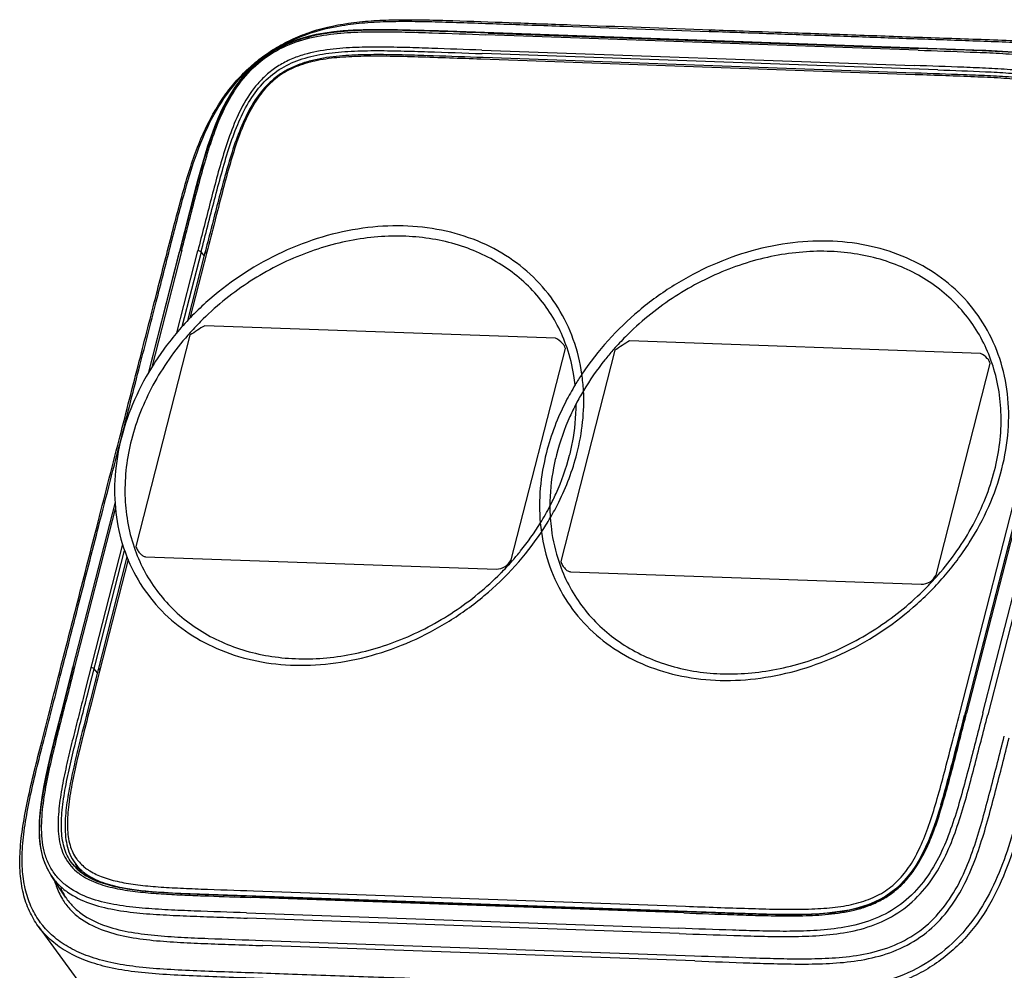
# Model space of a CAD drawing. Header units: millimetres. Extents: x 6362 to 6804, y -1856 to -1543.
# Tile 8 of 29: x 6708 to 6727, y -1773 to -1755. Entities that reach past the tile are written whole.
import ezdxf

# ---------------------------------------------------------------- set-up
doc = ezdxf.new("R2010")
doc.units = ezdxf.units.MM

msp = doc.modelspace()

# ---------------------------------------------------------------- linework, layer by layer
at = {"color": 7, "linetype": 'Continuous'}
for p, q in [((6716.061, -1754.754), (6715.517, -1754.737)), ((6721.318, -1754.731), (6721.275, -1754.761)), ((6725.3, -1755.123), (6716.976, -1754.826)), ((6717.019, -1754.795), (6725.328, -1755.091)), ((6721.275, -1754.761), (6721.317, -1754.762)), ((6716.9, -1755.124), (6725.223, -1755.42)), ((6725.244, -1755.596), (6716.879, -1755.298)), ((6725.682, -1755.503), (6716.906, -1755.191)), ((6725.245, -1755.565), (6716.922, -1755.268)), ((6728.549, -1758.756), (6726.1, -1768.316)), ((6711.073, -1758.995), (6710.468, -1761.354)), ((6710.482, -1761.329), (6711.076, -1759.01)), ((6711.119, -1758.977), (6710.542, -1761.231)), ((6711.022, -1760.569), (6711.427, -1758.988)), ((6711.073, -1758.995), (6711.073, -1758.995)), ((6711.49, -1759.013), (6711.12, -1760.455)), ((6711.559, -1759.051), (6711.23, -1760.334)), ((6711.601, -1759.018), (6711.276, -1760.286)), ((6711.49, -1759.013), (6711.549, -1759.09)), ((6711.601, -1759.018), (6711.559, -1759.051)), ((6726.101, -1767.899), (6728.166, -1759.839)), ((6728.297, -1759.853), (6726.235, -1767.899)), ((6726.548, -1767.892), (6728.605, -1759.864)), ((6726.213, -1767.893), (6728.268, -1759.874)), ((6728.699, -1759.901), (6726.641, -1767.929)), ((6718.318, -1760.675), (6711.56, -1760.434)), ((6711.276, -1760.613), (6710.232, -1764.687)), ((6726.502, -1760.967), (6719.744, -1760.726)), ((6717.462, -1764.945), (6718.506, -1760.871)), ((6719.46, -1760.905), (6718.416, -1764.979)), ((6725.646, -1765.236), (6726.69, -1761.162)), ((6709.911, -1762.632), (6709.925, -1762.579)), ((6709.833, -1763.834), (6709.016, -1767.023)), ((6709.023, -1767.025), (6709.834, -1763.859)), ((6709.055, -1767.033), (6709.842, -1763.96)), ((6709.978, -1764.644), (6709.259, -1767.451)), ((6709.323, -1767.469), (6710.017, -1764.762)), ((6710.063, -1764.889), (6709.391, -1767.514)), ((6710.084, -1764.939), (6709.533, -1767.088)), ((6710.42, -1764.883), (6717.178, -1765.124)), ((6718.604, -1765.174), (6725.362, -1765.415)), ((6709.016, -1767.023), (6708.786, -1767.92)), ((6709.016, -1767.023), (6709.016, -1767.023)), ((6709.492, -1767.118), (6709.433, -1767.041)), ((6709.544, -1767.046), (6709.502, -1767.079)), ((6708.786, -1767.92), (6708.656, -1768.438)), ((6709.049, -1770.846), (6709.017, -1770.808)), ((6709.019, -1770.811), (6709.017, -1770.808)), ((6709.019, -1770.811), (6709.026, -1770.819)), ((6709.062, -1770.79), (6709.167, -1770.934)), ((6708.581, -1770.993), (6708.597, -1771.019)), ((6708.597, -1771.019), (6708.6, -1771.023)), ((6708.881, -1771.445), (6708.6, -1771.023)), ((6709.249, -1771.015), (6709.175, -1770.963)), ((6721.755, -1771.754), (6711.458, -1771.387)), ((6712.472, -1771.429), (6720.786, -1771.725)), ((6712.5, -1771.322), (6720.823, -1771.619)), ((6708.881, -1771.445), (6708.881, -1771.446)), ((6720.785, -1771.746), (6712.443, -1771.449)), ((6712.367, -1771.746), (6720.691, -1772.043)), ((6722.18, -1771.767), (6721.755, -1771.754)), ((6708.355, -1772.002), (6714.803, -1780.83)), ((6720.699, -1772.144), (6712.376, -1771.847)), ((6712.67, -1772.276), (6720.993, -1772.572)), ((6721.002, -1772.673), (6712.678, -1772.377))]:
    msp.add_line(p, q, dxfattribs=at)
for points in [[(6715.517, -1754.737), (6715.272, -1754.732), (6715.04, -1754.729), (6714.823, -1754.729), (6714.615, -1754.733), (6714.417, -1754.741), (6714.229, -1754.754), (6714.049, -1754.772), (6713.875, -1754.796), (6713.709, -1754.825), (6713.55, -1754.862), (6713.398, -1754.905), (6713.253, -1754.954), (6713.115, -1755.011), (6712.985, -1755.074), (6712.863, -1755.143), (6712.746, -1755.219), (6712.636, -1755.301), (6712.531, -1755.388), (6712.429, -1755.485), (6712.329, -1755.592), (6712.234, -1755.708), (6712.142, -1755.834), (6712.054, -1755.969), (6711.971, -1756.114), (6711.893, -1756.267), (6711.819, -1756.43), (6711.749, -1756.6), (6711.682, -1756.781), (6711.617, -1756.972), (6711.555, -1757.174), (6711.492, -1757.389), (6711.429, -1757.617), (6711.365, -1757.859), (6711.073, -1758.995)], [(6729.056, -1755.831), (6728.996, -1755.763), (6728.923, -1755.691), (6728.842, -1755.623), (6728.752, -1755.559), (6728.654, -1755.5), (6728.547, -1755.445), (6728.432, -1755.396), (6728.309, -1755.352), (6728.179, -1755.313), (6728.04, -1755.278), (6727.893, -1755.248), (6727.738, -1755.222), (6727.574, -1755.201), (6727.401, -1755.182), (6727.218, -1755.166), (6727.026, -1755.153), (6726.821, -1755.141), (6726.605, -1755.131), (6726.376, -1755.122), (6716.061, -1754.754)], [(6726.1, -1768.316), (6725.94, -1768.938), (6725.891, -1769.125), (6725.843, -1769.303), (6725.796, -1769.473), (6725.749, -1769.636), (6725.702, -1769.792), (6725.654, -1769.941), (6725.605, -1770.085), (6725.554, -1770.223), (6725.501, -1770.355), (6725.444, -1770.482), (6725.385, -1770.604), (6725.322, -1770.721), (6725.255, -1770.832), (6725.185, -1770.936), (6725.112, -1771.033), (6725.034, -1771.124), (6724.953, -1771.207), (6724.869, -1771.283), (6724.778, -1771.354), (6724.681, -1771.421), (6724.578, -1771.481), (6724.468, -1771.535), (6724.351, -1771.584), (6724.229, -1771.625), (6724.102, -1771.661), (6723.971, -1771.691), (6723.835, -1771.715), (6723.695, -1771.735), (6723.55, -1771.75), (6723.401, -1771.762), (6723.246, -1771.77), (6723.086, -1771.775), (6722.92, -1771.777), (6722.746, -1771.778), (6722.566, -1771.776), (6722.378, -1771.772), (6722.18, -1771.767)], [(6708.656, -1768.438), (6708.599, -1768.671), (6708.548, -1768.892), (6708.503, -1769.098), (6708.464, -1769.294), (6708.431, -1769.48), (6708.405, -1769.657), (6708.386, -1769.825), (6708.374, -1769.986), (6708.37, -1770.138), (6708.374, -1770.284), (6708.387, -1770.422), (6708.409, -1770.551), (6708.439, -1770.674), (6708.478, -1770.788), (6708.526, -1770.894), (6708.581, -1770.993)], [(6709.175, -1770.963), (6709.108, -1770.906), (6709.049, -1770.846)], [(6711.458, -1771.387), (6711.102, -1771.372), (6710.936, -1771.364), (6710.777, -1771.354), (6710.624, -1771.344), (6710.478, -1771.332), (6710.338, -1771.319), (6710.203, -1771.303), (6710.074, -1771.284), (6709.951, -1771.263), (6709.833, -1771.239), (6709.721, -1771.212), (6709.614, -1771.181), (6709.513, -1771.145), (6709.419, -1771.106), (6709.33, -1771.063), (6709.249, -1771.015)]]:
    msp.add_lwpolyline(points, dxfattribs=at)
for centre, radius, start, end in [((6715.459, -1764.304), 5.607, 135.221, 138.5789), ((6715.417, -1764.266), 5.551, 138.5838, 138.8629), ((6723.644, -1764.595), 5.607, 135.221, 138.5789), ((6723.602, -1764.558), 5.551, 138.5838, 138.8629), ((6723.312, -1764.354), 5.39, 146.349, 148.9599), ((6715.24, -1761.872), 3.62, 2.9543, 8.0303), ((6723.184, -1764.265), 5.04, 149.2256, 152.5384), ((6713.716, -1761.573), 5.065, 328.3083, 332.5306), ((6721.807, -1763.901), 3.599, 180.1166, 183.7017), ((6713.564, -1761.428), 5.382, 326.3496, 329.8231), ((6721.584, -1763.91), 3.575, 185.1843, 188.0512), ((6713.279, -1761.254), 5.607, 315.221, 318.5789), ((6713.32, -1761.292), 5.551, 318.5838, 318.8629), ((6721.463, -1761.546), 5.607, 315.221, 318.5789), ((6721.505, -1761.583), 5.551, 318.5838, 318.8629), ((6709.677, -1770.247), 0.915, 220.2161, 221.6256), ((6709.725, -1770.244), 0.905, 218.7398, 227.0964), ((6709.763, -1770.278), 0.869, 215.5226, 216.1431), ((6709.959, -1770.464), 0.953, 200.5653, 205.9812), ((6709.731, -1770.243), 0.789, 216.0874, 218.1066), ((6709.734, -1770.241), 0.792, 218.1055, 218.3835), ((6709.736, -1770.239), 0.795, 218.3838, 219.223), ((6709.839, -1770.13), 0.946, 230.2013, 235.1206), ((6709.576, -1770.375), 1.171, 211.5613, 213.3335), ((6709.57, -1770.325), 1.121, 215.6616, 215.9038), ((6709.901, -1770.491), 0.889, 206.0148, 208.9042), ((6709.753, -1770.214), 0.946, 227.0703, 228.4436), ((6709.776, -1770.136), 1.063, 232.0074, 232.7248), ((6709.785, -1770.177), 0.995, 228.4795, 233.3563), ((6709.809, -1770.093), 1.117, 232.7584, 237.138), ((6709.863, -1770.426), 0.862, 216.1383, 220.8936), ((6709.826, -1770.124), 1.062, 233.3242, 234.6592), ((6709.886, -1769.972), 1.261, 237.1606, 241.7487), ((6709.83, -1770.198), 0.973, 230.2357, 233.27), ((6709.844, -1770.099), 1.093, 234.6575, 235.6107), ((6709.856, -1770.08), 1.115, 235.6096, 236.2428), ((6709.879, -1770.046), 1.156, 236.2514, 238.2735), ((6709.854, -1770.166), 1.013, 233.2522, 233.5258), ((6709.884, -1770.067), 1.023, 235.0633, 236.5212), ((6709.936, -1770.752), 1.263, 204.2019, 206.3386), ((6709.903, -1770.769), 1.226, 206.3303, 210.2456), ((6709.871, -1770.787), 1.189, 210.2551, 213.6201), ((6709.69, -1770.973), 1.611, 216.7509, 219.1134)]:
    msp.add_arc(centre, radius, start, end, dxfattribs=at)
for points, knots in [([(6709.925, -1762.579), (6710.05, -1762.092), (6710.285, -1761.174), (6710.617, -1759.881), (6710.865, -1758.904), (6711.049, -1758.198), (6711.18, -1757.715), (6711.321, -1757.261), (6711.528, -1756.708), (6711.788, -1756.205), (6712.109, -1755.775), (6712.366, -1755.503), (6712.642, -1755.267), (6712.942, -1755.066), (6713.269, -1754.895), (6713.76, -1754.706), (6714.305, -1754.595), (6714.882, -1754.547), (6715.348, -1754.535), (6715.835, -1754.54), (6716.529, -1754.558), (6717.458, -1754.594), (6719.119, -1754.652), (6720.417, -1754.699), (6721.319, -1754.731)], [0, 0, 0, 0, 0.090119, 0.169778, 0.239092, 0.270643, 0.300437, 0.328746, 0.355787, 0.406199, 0.429508, 0.451684, 0.473096, 0.49439, 0.516231, 0.539079, 0.588496, 0.615052, 0.64283, 0.671889, 0.702299, 0.767339, 0.838413, 1, 1, 1, 1]), ([(6717.005, -1754.795), (6716.656, -1754.783), (6716.134, -1754.763), (6715.436, -1754.742), (6714.91, -1754.734), (6714.379, -1754.746), (6713.843, -1754.799), (6713.306, -1754.927), (6712.797, -1755.172), (6712.365, -1755.539), (6712.036, -1755.99), (6711.798, -1756.478), (6711.618, -1756.979), (6711.472, -1757.483), (6711.294, -1758.156), (6711.166, -1758.66), (6711.08, -1758.996)], [0, 0, 0, 0, 0.122357, 0.183593, 0.245021, 0.306912, 0.3697, 0.43392, 0.499683, 0.565833, 0.630768, 0.694024, 0.756009, 0.817279, 0.878247, 1, 1, 1, 1]), ([(6712.761, -1755.209), (6712.963, -1755.069), (6713.427, -1754.822), (6714.079, -1754.656), (6714.654, -1754.589), (6715.124, -1754.567), (6715.619, -1754.567), (6716.33, -1754.583), (6717.284, -1754.619), (6718.999, -1754.68), (6720.341, -1754.727), (6721.275, -1754.761)], [0, 0, 0, 0, 0.085391, 0.180311, 0.231996, 0.286459, 0.343736, 0.403956, 0.533384, 0.675408, 1, 1, 1, 1]), ([(6721.318, -1754.731), (6721.523, -1754.738), (6722.054, -1754.757), (6723.008, -1754.791), (6723.973, -1754.825), (6724.824, -1754.856), (6725.468, -1754.879), (6726.112, -1754.901), (6726.755, -1754.923), (6727.395, -1754.95), (6728.025, -1754.99), (6728.633, -1755.075), (6729.2, -1755.233), (6729.698, -1755.496), (6729.96, -1755.755), (6730.065, -1755.898)], [0, 0, 0, 0, 0.068124, 0.1772, 0.317995, 0.389528, 0.461053, 0.532591, 0.6041, 0.675435, 0.745981, 0.814382, 0.879626, 0.941099, 1, 1, 1, 1]), ([(6711.119, -1758.977), (6711.204, -1758.644), (6711.332, -1758.144), (6711.507, -1757.478), (6711.651, -1756.978), (6711.826, -1756.482), (6712.059, -1755.997), (6712.38, -1755.549), (6712.807, -1755.185), (6713.312, -1754.947), (6713.844, -1754.825), (6714.375, -1754.775), (6714.9, -1754.765), (6715.421, -1754.773), (6716.113, -1754.795), (6716.631, -1754.814), (6716.976, -1754.826)], [0, 0, 0, 0, 0.121896, 0.182926, 0.244236, 0.30622, 0.369425, 0.434272, 0.500305, 0.565933, 0.630048, 0.692803, 0.754717, 0.816196, 0.877499, 1, 1, 1, 1]), ([(6721.317, -1754.762), (6721.696, -1754.776), (6722.452, -1754.803), (6723.588, -1754.843), (6724.723, -1754.883), (6725.858, -1754.924), (6726.803, -1754.956), (6727.557, -1754.99), (6728.115, -1755.035), (6728.659, -1755.122), (6729.092, -1755.252), (6729.41, -1755.405), (6729.697, -1755.59), (6729.88, -1755.771), (6729.979, -1755.907)], [0, 0, 0, 0, 0.127386, 0.254773, 0.382159, 0.50955, 0.636905, 0.700402, 0.763368, 0.825247, 0.885401, 0.91473, 0.943549, 1, 1, 1, 1]), ([(6716.9, -1755.124), (6716.577, -1755.112), (6716.093, -1755.094), (6715.447, -1755.073), (6714.96, -1755.063), (6714.468, -1755.067), (6713.97, -1755.101), (6713.551, -1755.177), (6713.223, -1755.293), (6712.985, -1755.416), (6712.768, -1755.576), (6712.519, -1755.826), (6712.28, -1756.188), (6712.076, -1756.65), (6711.921, -1757.118), (6711.789, -1757.587), (6711.626, -1758.21), (6711.507, -1758.677), (6711.427, -1758.988)], [0, 0, 0, 0, 0.121835, 0.182823, 0.244009, 0.305655, 0.368218, 0.432458, 0.46553, 0.499168, 0.533032, 0.566649, 0.632023, 0.695209, 0.756989, 0.818034, 0.878762, 1, 1, 1, 1]), ([(6725.3, -1755.123), (6725.635, -1755.135), (6726.137, -1755.152), (6726.805, -1755.179), (6727.302, -1755.21), (6727.789, -1755.266), (6728.255, -1755.37), (6728.614, -1755.526), (6728.855, -1755.709), (6728.955, -1755.819), (6728.998, -1755.878)], [0, 0, 0, 0, 0.259352, 0.388734, 0.517313, 0.644081, 0.767531, 0.885955, 0.943364, 1, 1, 1, 1]), ([(6729.056, -1755.831), (6729.01, -1755.774), (6728.906, -1755.667), (6728.66, -1755.49), (6728.298, -1755.337), (6727.831, -1755.235), (6727.344, -1755.179), (6726.847, -1755.148), (6726.179, -1755.121), (6725.677, -1755.104), (6725.342, -1755.092)], [0, 0, 0, 0, 0.056812, 0.114433, 0.233165, 0.356661, 0.483336, 0.611766, 0.740986, 1, 1, 1, 1]), ([(6709.962, -1762.566), (6710.079, -1762.11), (6710.3, -1761.245), (6710.614, -1760.022), (6710.851, -1759.092), (6711.025, -1758.416), (6711.184, -1757.813), (6711.388, -1757.119), (6711.708, -1756.376), (6712.118, -1755.765), (6712.454, -1755.441), (6712.628, -1755.306)], [0, 0, 0, 0, 0.180081, 0.341205, 0.482454, 0.546965, 0.607918, 0.720656, 0.823151, 0.915746, 1, 1, 1, 1]), ([(6711.49, -1759.013), (6711.576, -1758.677), (6711.704, -1758.173), (6711.88, -1757.507), (6712.02, -1757.022), (6712.185, -1756.559), (6712.39, -1756.134), (6712.654, -1755.768), (6712.988, -1755.482), (6713.389, -1755.292), (6713.839, -1755.187), (6714.323, -1755.141), (6714.826, -1755.129), (6715.339, -1755.137), (6716.034, -1755.159), (6716.557, -1755.178), (6716.906, -1755.191)], [0, 0, 0, 0, 0.13245, 0.198008, 0.262399, 0.324984, 0.385002, 0.441637, 0.495712, 0.550541, 0.609043, 0.671087, 0.735252, 0.800663, 0.866825, 1, 1, 1, 1]), ([(6716.922, -1755.268), (6716.602, -1755.257), (6716.123, -1755.239), (6715.482, -1755.219), (6715.001, -1755.208), (6714.598, -1755.211), (6714.275, -1755.227), (6714.03, -1755.249), (6713.785, -1755.285), (6713.541, -1755.342), (6713.3, -1755.425), (6713.072, -1755.542), (6712.864, -1755.694), (6712.624, -1755.936), (6712.395, -1756.288), (6712.199, -1756.741), (6712.047, -1757.201), (6711.917, -1757.663), (6711.756, -1758.28), (6711.638, -1758.743), (6711.559, -1759.051)], [0, 0, 0, 0, 0.123003, 0.184536, 0.246182, 0.308139, 0.33933, 0.370741, 0.402431, 0.434532, 0.467014, 0.499867, 0.532904, 0.565724, 0.630122, 0.693017, 0.754933, 0.816361, 0.877606, 1, 1, 1, 1]), ([(6716.879, -1755.298), (6716.476, -1755.284), (6715.893, -1755.262), (6715.142, -1755.241), (6714.638, -1755.238), (6714.172, -1755.257), (6713.743, -1755.311), (6713.359, -1755.414), (6713.026, -1755.581), (6712.746, -1755.821), (6712.516, -1756.13), (6712.326, -1756.5), (6712.166, -1756.921), (6712.025, -1757.387), (6711.89, -1757.893), (6711.749, -1758.441), (6711.652, -1758.821), (6711.601, -1759.018)], [0, 0, 0, 0, 0.157358, 0.227734, 0.293134, 0.353721, 0.409858, 0.461152, 0.508127, 0.554217, 0.603509, 0.657545, 0.716042, 0.779162, 0.847133, 0.920692, 1, 1, 1, 1]), ([(6728.767, -1756.14), (6728.73, -1756.08), (6728.639, -1755.966), (6728.467, -1755.831), (6728.269, -1755.728), (6727.983, -1755.626), (6727.602, -1755.549), (6727.134, -1755.501), (6726.659, -1755.473), (6726.021, -1755.448), (6725.543, -1755.431), (6725.223, -1755.42)], [0, 0, 0, 0, 0.057541, 0.115706, 0.175077, 0.235711, 0.359883, 0.486585, 0.614512, 0.742912, 1, 1, 1, 1]), ([(6725.682, -1755.503), (6725.987, -1755.514), (6726.442, -1755.529), (6727.039, -1755.561), (6727.466, -1755.6), (6727.864, -1755.664), (6728.22, -1755.768), (6728.475, -1755.904), (6728.635, -1756.044), (6728.698, -1756.124), (6728.726, -1756.166)], [0, 0, 0, 0, 0.28562, 0.425114, 0.559568, 0.68624, 0.802051, 0.905264, 0.953191, 1, 1, 1, 1]), ([(6728.608, -1756.209), (6728.553, -1756.134), (6728.405, -1755.994), (6728.112, -1755.851), (6727.754, -1755.755), (6727.34, -1755.696), (6726.878, -1755.66), (6726.372, -1755.637), (6725.823, -1755.617), (6725.442, -1755.603), (6725.244, -1755.596)], [0, 0, 0, 0, 0.080133, 0.171046, 0.27677, 0.396434, 0.529068, 0.673648, 0.8305, 1, 1, 1, 1]), ([(6728.69, -1756.195), (6728.65, -1756.141), (6728.556, -1756.042), (6728.385, -1755.926), (6728.192, -1755.839), (6727.914, -1755.751), (6727.547, -1755.684), (6727.095, -1755.642), (6726.635, -1755.616), (6726.018, -1755.592), (6725.555, -1755.576), (6725.245, -1755.565)], [0, 0, 0, 0, 0.056071, 0.113285, 0.172087, 0.232426, 0.356484, 0.483497, 0.612012, 0.741182, 1, 1, 1, 1]), ([(6730.065, -1755.898), (6730.13, -1755.987), (6730.243, -1756.18), (6730.356, -1756.501), (6730.414, -1756.847), (6730.425, -1757.208), (6730.397, -1757.582), (6730.322, -1758.092), (6730.208, -1758.605), (6730.082, -1759.119), (6729.952, -1759.636), (6729.785, -1760.283), (6729.586, -1761.06), (6729.321, -1762.096), (6728.989, -1763.39), (6728.591, -1764.943), (6728.259, -1766.238), (6727.994, -1767.273), (6727.794, -1768.05), (6727.597, -1768.827), (6727.43, -1769.474), (6727.292, -1769.991), (6727.144, -1770.506), (6726.921, -1771.141), (6726.603, -1771.74), (6726.272, -1772.171), (6725.984, -1772.463), (6725.662, -1772.718), (6725.31, -1772.929), (6724.935, -1773.094), (6724.416, -1773.253), (6723.744, -1773.35), (6722.935, -1773.368), (6722.128, -1773.348), (6721.322, -1773.32), (6720.517, -1773.29), (6719.444, -1773.252), (6718.638, -1773.223), (6718.102, -1773.204)], [0, 0, 0, 0, 0.012989, 0.026219, 0.039876, 0.054065, 0.068766, 0.08388, 0.114853, 0.130525, 0.146237, 0.177714, 0.209196, 0.240669, 0.303623, 0.366576, 0.429528, 0.461006, 0.492485, 0.523952, 0.555431, 0.571193, 0.586967, 0.618546, 0.650334, 0.666334, 0.682397, 0.698497, 0.714582, 0.730615, 0.746585, 0.778408, 0.810162, 0.841831, 0.873468, 0.905099, 0.936733, 1, 1, 1, 1]), ([(6718.825, -1761.367), (6718.793, -1761.139), (6718.684, -1760.693), (6718.387, -1760.076), (6717.967, -1759.541), (6717.436, -1759.103), (6716.813, -1758.776), (6716.118, -1758.57), (6715.371, -1758.49), (6714.595, -1758.536), (6713.812, -1758.708), (6712.786, -1759.098), (6711.846, -1759.708), (6711.063, -1760.489), (6710.573, -1761.142), (6710.194, -1761.843), (6710.02, -1762.338), (6709.956, -1762.587)], [0, 0, 0, 0, 0.056781, 0.112417, 0.167749, 0.223666, 0.280961, 0.340216, 0.40174, 0.465549, 0.531404, 0.59885, 0.735671, 0.803963, 0.871143, 0.936625, 1, 1, 1, 1]), ([(6718.538, -1760.859), (6718.487, -1760.709), (6718.363, -1760.419), (6718.112, -1760.018), (6717.801, -1759.661), (6717.311, -1759.249), (6716.566, -1758.87), (6715.729, -1758.708), (6715.026, -1758.702), (6714.481, -1758.762), (6713.935, -1758.885), (6713.213, -1759.132), (6712.355, -1759.585), (6711.752, -1760.079), (6711.479, -1760.354)], [0, 0, 0, 0, 0.056299, 0.112149, 0.168021, 0.224385, 0.339917, 0.461472, 0.524907, 0.58996, 0.656463, 0.724171, 0.861748, 1, 1, 1, 1]), ([(6726.913, -1763.191), (6726.975, -1762.951), (6727.056, -1762.469), (6727.045, -1761.749), (6726.896, -1761.065), (6726.615, -1760.44), (6726.209, -1759.893), (6725.692, -1759.442), (6725.079, -1759.102), (6724.391, -1758.88), (6723.649, -1758.784), (6722.604, -1758.826), (6721.556, -1759.125), (6720.589, -1759.638), (6719.694, -1760.287), (6719.128, -1760.91), (6718.825, -1761.367)], [0, 0, 0, 0, 0.061713, 0.12117, 0.178741, 0.235062, 0.290965, 0.347351, 0.40504, 0.464653, 0.526535, 0.59074, 0.72467, 0.793737, 0.863187, 1, 1, 1, 1]), ([(6711.073, -1758.995), (6711.072, -1758.996), (6711.072, -1759.001), (6711.074, -1759.007), (6711.076, -1759.01)], [0, 0, 0, 0, 0.217992, 1, 1, 1, 1]), ([(6711.119, -1758.977), (6711.113, -1758.977), (6711.102, -1758.978), (6711.085, -1758.981), (6711.074, -1758.988), (6711.073, -1758.995)], [0, 0, 0, 0, 0.354901, 0.633568, 1, 1, 1, 1]), ([(6711.49, -1759.013), (6711.487, -1759.01), (6711.479, -1759.003), (6711.458, -1758.993), (6711.44, -1758.989), (6711.427, -1758.988)], [0, 0, 0, 0, 0.194985, 0.453327, 1, 1, 1, 1]), ([(6726.723, -1761.15), (6726.672, -1761.001), (6726.548, -1760.71), (6726.297, -1760.309), (6725.986, -1759.953), (6725.495, -1759.54), (6724.75, -1759.162), (6723.913, -1759), (6723.211, -1758.994), (6722.666, -1759.054), (6722.12, -1759.176), (6721.397, -1759.423), (6720.539, -1759.876), (6719.937, -1760.37), (6719.663, -1760.646)], [0, 0, 0, 0, 0.056299, 0.112149, 0.168021, 0.224385, 0.339917, 0.461472, 0.524907, 0.58996, 0.656463, 0.724171, 0.861748, 1, 1, 1, 1]), ([(6711.56, -1760.434), (6711.511, -1760.461), (6711.417, -1760.52), (6711.324, -1760.583), (6711.276, -1760.613)], [0, 0, 0, 0, 0.49278, 1, 1, 1, 1]), ([(6711.237, -1760.614), (6710.978, -1760.91), (6710.533, -1761.544), (6710.243, -1762.265), (6710.15, -1762.629)], [0, 0, 0, 0, 0.511034, 1, 1, 1, 1]), ([(6718.506, -1760.871), (6718.503, -1760.854), (6718.487, -1760.817), (6718.429, -1760.744), (6718.366, -1760.699), (6718.318, -1760.675)], [0, 0, 0, 0, 0.185313, 0.420366, 1, 1, 1, 1]), ([(6719.744, -1760.726), (6719.696, -1760.752), (6719.601, -1760.812), (6719.508, -1760.874), (6719.46, -1760.905)], [0, 0, 0, 0, 0.49278, 1, 1, 1, 1]), ([(6718.695, -1761.574), (6718.688, -1761.512), (6718.656, -1761.27), (6718.597, -1761.031), (6718.538, -1760.859)], [0, 0, 0, 0, 0.25317, 1, 1, 1, 1]), ([(6719.421, -1760.906), (6719.368, -1760.967), (6719.161, -1761.214), (6718.977, -1761.479), (6718.854, -1761.686)], [0, 0, 0, 0, 0.252578, 1, 1, 1, 1]), ([(6726.69, -1761.162), (6726.687, -1761.145), (6726.671, -1761.109), (6726.614, -1761.035), (6726.55, -1760.991), (6726.502, -1760.967)], [0, 0, 0, 0, 0.185313, 0.420366, 1, 1, 1, 1]), ([(6726.772, -1763.221), (6726.861, -1762.874), (6726.95, -1762.172), (6726.833, -1761.472), (6726.723, -1761.15)], [0, 0, 0, 0, 0.513329, 1, 1, 1, 1]), ([(6718.693, -1761.574), (6718.631, -1761.678), (6718.401, -1762.091), (6718.228, -1762.537), (6718.141, -1762.878)], [0, 0, 0, 0, 0.255859, 1, 1, 1, 1]), ([(6718.729, -1762.899), (6718.78, -1762.699), (6718.854, -1762.296), (6718.866, -1761.886), (6718.856, -1761.686)], [0, 0, 0, 0, 0.50782, 1, 1, 1, 1]), ([(6718.712, -1761.941), (6718.671, -1762.02), (6718.518, -1762.335), (6718.399, -1762.667), (6718.335, -1762.92)], [0, 0, 0, 0, 0.254687, 1, 1, 1, 1]), ([(6718.588, -1762.929), (6718.609, -1762.847), (6718.682, -1762.522), (6718.715, -1762.189), (6718.714, -1761.941)], [0, 0, 0, 0, 0.255142, 1, 1, 1, 1]), ([(6708.354, -1772.002), (6708.288, -1771.911), (6708.171, -1771.71), (6708.053, -1771.365), (6707.996, -1770.973), (6707.998, -1770.536), (6708.055, -1770.06), (6708.153, -1769.55), (6708.279, -1769.009), (6708.423, -1768.437), (6708.578, -1767.833), (6708.802, -1766.962), (6709.103, -1765.787), (6709.494, -1764.261), (6709.767, -1763.194), (6709.911, -1762.632)], [0, 0, 0, 0, 0.034905, 0.071767, 0.112271, 0.157273, 0.206905, 0.260698, 0.318256, 0.379305, 0.443742, 0.511584, 0.658246, 0.820091, 1, 1, 1, 1]), ([(6708.4, -1771.936), (6708.334, -1771.848), (6708.218, -1771.654), (6708.1, -1771.319), (6708.041, -1770.936), (6708.041, -1770.507), (6708.096, -1770.036), (6708.192, -1769.529), (6708.318, -1768.988), (6708.462, -1768.415), (6708.618, -1767.81), (6708.843, -1766.936), (6709.144, -1765.755), (6709.537, -1764.224), (6709.812, -1763.151), (6709.956, -1762.587)], [0, 0, 0, 0, 0.034055, 0.069999, 0.109606, 0.153876, 0.203038, 0.256638, 0.314246, 0.375524, 0.440281, 0.508496, 0.656024, 0.818891, 1, 1, 1, 1]), ([(6709.956, -1762.587), (6709.895, -1762.826), (6709.813, -1763.308), (6709.825, -1764.029), (6709.973, -1764.712), (6710.254, -1765.338), (6710.66, -1765.885), (6711.178, -1766.335), (6711.791, -1766.676), (6712.478, -1766.897), (6713.22, -1766.993), (6714.265, -1766.952), (6715.314, -1766.653), (6716.28, -1766.139), (6717.176, -1765.491), (6717.741, -1764.867), (6718.045, -1764.411)], [0, 0, 0, 0, 0.061713, 0.12117, 0.178741, 0.235062, 0.290965, 0.347351, 0.40504, 0.464653, 0.526535, 0.59074, 0.72467, 0.793737, 0.863187, 1, 1, 1, 1]), ([(6710.15, -1762.629), (6710.061, -1762.976), (6709.972, -1763.677), (6710.09, -1764.378), (6710.199, -1764.699)], [0, 0, 0, 0, 0.513329, 1, 1, 1, 1]), ([(6718.141, -1762.878), (6718.084, -1763.103), (6718.005, -1763.553), (6718.004, -1764.011), (6718.024, -1764.233)], [0, 0, 0, 0, 0.508734, 1, 1, 1, 1]), ([(6718.217, -1764.134), (6718.275, -1764.035), (6718.486, -1763.642), (6718.646, -1763.221), (6718.729, -1762.899)], [0, 0, 0, 0, 0.255578, 1, 1, 1, 1]), ([(6718.335, -1762.92), (6718.314, -1763.002), (6718.241, -1763.327), (6718.207, -1763.661), (6718.208, -1763.909)], [0, 0, 0, 0, 0.255142, 1, 1, 1, 1]), ([(6718.21, -1763.909), (6718.251, -1763.83), (6718.404, -1763.514), (6718.523, -1763.182), (6718.588, -1762.929)], [0, 0, 0, 0, 0.254687, 1, 1, 1, 1]), ([(6718.045, -1764.411), (6718.077, -1764.639), (6718.185, -1765.085), (6718.482, -1765.701), (6718.903, -1766.237), (6719.433, -1766.675), (6720.056, -1767.001), (6720.752, -1767.207), (6721.499, -1767.288), (6722.275, -1767.241), (6723.058, -1767.07), (6724.083, -1766.68), (6725.024, -1766.069), (6725.806, -1765.289), (6726.297, -1764.635), (6726.676, -1763.934), (6726.85, -1763.439), (6726.913, -1763.191)], [0, 0, 0, 0, 0.056781, 0.112417, 0.167749, 0.223666, 0.280961, 0.340216, 0.40174, 0.465549, 0.531404, 0.59885, 0.735671, 0.803963, 0.871143, 0.936625, 1, 1, 1, 1]), ([(6725.686, -1765.235), (6725.944, -1764.939), (6726.389, -1764.305), (6726.679, -1763.584), (6726.772, -1763.221)], [0, 0, 0, 0, 0.511034, 1, 1, 1, 1]), ([(6718.215, -1764.134), (6718.22, -1764.208), (6718.248, -1764.498), (6718.314, -1764.785), (6718.384, -1764.991)], [0, 0, 0, 0, 0.25395, 1, 1, 1, 1]), ([(6717.501, -1764.944), (6717.55, -1764.888), (6717.739, -1764.662), (6717.91, -1764.421), (6718.026, -1764.233)], [0, 0, 0, 0, 0.252302, 1, 1, 1, 1]), ([(6710.199, -1764.699), (6710.25, -1764.849), (6710.374, -1765.139), (6710.625, -1765.54), (6710.936, -1765.897), (6711.427, -1766.309), (6712.172, -1766.688), (6713.009, -1766.85), (6713.711, -1766.856), (6714.256, -1766.796), (6714.802, -1766.673), (6715.525, -1766.426), (6716.383, -1765.973), (6716.986, -1765.479), (6717.259, -1765.204)], [0, 0, 0, 0, 0.056299, 0.112149, 0.168021, 0.224385, 0.339917, 0.461472, 0.524907, 0.58996, 0.656463, 0.724171, 0.861748, 1, 1, 1, 1]), ([(6710.232, -1764.687), (6710.243, -1764.713), (6710.267, -1764.761), (6710.311, -1764.822), (6710.362, -1764.866), (6710.401, -1764.881), (6710.42, -1764.883)], [0, 0, 0, 0, 0.298447, 0.567624, 0.799806, 1, 1, 1, 1]), ([(6736.513, -1764.726), (6736.578, -1764.815), (6736.691, -1765.009), (6736.804, -1765.33), (6736.863, -1765.675), (6736.874, -1766.037), (6736.846, -1766.41), (6736.77, -1766.921), (6736.656, -1767.433), (6736.53, -1767.948), (6736.4, -1768.465), (6736.233, -1769.112), (6736.034, -1769.889), (6735.769, -1770.924), (6735.437, -1772.219), (6735.039, -1773.772), (6734.707, -1775.066), (6734.442, -1776.102), (6734.242, -1776.878), (6734.045, -1777.655), (6733.879, -1778.303), (6733.74, -1778.819), (6733.592, -1779.334), (6733.369, -1779.97), (6733.051, -1780.569), (6732.72, -1780.999), (6732.432, -1781.292), (6732.11, -1781.547), (6731.758, -1781.757), (6731.383, -1781.922), (6730.864, -1782.081), (6730.192, -1782.178), (6729.383, -1782.197), (6728.576, -1782.176), (6727.771, -1782.148), (6726.965, -1782.118), (6725.892, -1782.081), (6725.087, -1782.052), (6724.55, -1782.033)], [0, 0, 0, 0, 0.012989, 0.026219, 0.039876, 0.054065, 0.068766, 0.08388, 0.114853, 0.130525, 0.146237, 0.177714, 0.209196, 0.240669, 0.303623, 0.366576, 0.429528, 0.461006, 0.492485, 0.523952, 0.555431, 0.571193, 0.586967, 0.618546, 0.650334, 0.666334, 0.682397, 0.698497, 0.714582, 0.730615, 0.746585, 0.778408, 0.810162, 0.841831, 0.873468, 0.905099, 0.936733, 1, 1, 1, 1]), ([(6717.178, -1765.124), (6717.236, -1765.123), (6717.354, -1765.087), (6717.436, -1764.996), (6717.462, -1764.945)], [0, 0, 0, 0, 0.501627, 1, 1, 1, 1]), ([(6718.416, -1764.979), (6718.427, -1765.004), (6718.451, -1765.052), (6718.496, -1765.114), (6718.546, -1765.157), (6718.586, -1765.172), (6718.604, -1765.174)], [0, 0, 0, 0, 0.298447, 0.567624, 0.799806, 1, 1, 1, 1]), ([(6718.384, -1764.991), (6718.435, -1765.14), (6718.559, -1765.431), (6718.81, -1765.831), (6719.121, -1766.188), (6719.611, -1766.601), (6720.356, -1766.979), (6721.194, -1767.141), (6721.896, -1767.147), (6722.441, -1767.087), (6722.987, -1766.964), (6723.709, -1766.718), (6724.567, -1766.265), (6725.17, -1765.77), (6725.443, -1765.495)], [0, 0, 0, 0, 0.056299, 0.112149, 0.168021, 0.224385, 0.339917, 0.461472, 0.524907, 0.58996, 0.656463, 0.724171, 0.861748, 1, 1, 1, 1]), ([(6725.362, -1765.415), (6725.421, -1765.414), (6725.538, -1765.379), (6725.62, -1765.288), (6725.646, -1765.236)], [0, 0, 0, 0, 0.501627, 1, 1, 1, 1]), ([(6709.019, -1767.038), (6708.933, -1767.376), (6708.802, -1767.882), (6708.633, -1768.557), (6708.514, -1769.062), (6708.417, -1769.565), (6708.371, -1769.985), (6708.375, -1770.315), (6708.405, -1770.554), (6708.469, -1770.782), (6708.538, -1770.922), (6708.578, -1770.988)], [0, 0, 0, 0, 0.257792, 0.38647, 0.514548, 0.641267, 0.765353, 0.825889, 0.88514, 0.943056, 1, 1, 1, 1]), ([(6708.659, -1770.979), (6708.614, -1770.916), (6708.537, -1770.781), (6708.462, -1770.557), (6708.424, -1770.32), (6708.412, -1769.99), (6708.454, -1769.569), (6708.549, -1769.065), (6708.667, -1768.558), (6708.794, -1768.05), (6708.924, -1767.542), (6709.011, -1767.202), (6709.055, -1767.033)], [0, 0, 0, 0, 0.056711, 0.114273, 0.173187, 0.233502, 0.357446, 0.484286, 0.612603, 0.741575, 0.870765, 1, 1, 1, 1]), ([(6709.019, -1767.038), (6709.018, -1767.037), (6709.016, -1767.032), (6709.015, -1767.026), (6709.015, -1767.023)], [0, 0, 0, 0, 0.293854, 1, 1, 1, 1]), ([(6709.016, -1767.023), (6709.017, -1767.017), (6709.028, -1767.009), (6709.045, -1767.006), (6709.056, -1767.005), (6709.062, -1767.005)], [0, 0, 0, 0, 0.366478, 0.645149, 1, 1, 1, 1]), ([(6709.37, -1767.016), (6709.383, -1767.017), (6709.401, -1767.021), (6709.422, -1767.031), (6709.43, -1767.038), (6709.433, -1767.041)], [0, 0, 0, 0, 0.546673, 0.805015, 1, 1, 1, 1]), ([(6709.533, -1767.088), (6709.481, -1767.291), (6709.381, -1767.683), (6709.236, -1768.249), (6709.107, -1768.772), (6709.001, -1769.254), (6708.929, -1769.694), (6708.904, -1770.088), (6708.94, -1770.384), (6709.015, -1770.583), (6709.065, -1770.669), (6709.094, -1770.708)], [0, 0, 0, 0, 0.1693, 0.325939, 0.470704, 0.603383, 0.723288, 0.82961, 0.920613, 0.96122, 1, 1, 1, 1]), ([(6709.259, -1767.451), (6709.222, -1767.596), (6709.147, -1767.886), (6709.037, -1768.322), (6708.93, -1768.757), (6708.834, -1769.192), (6708.771, -1769.556), (6708.741, -1769.847), (6708.733, -1770.062), (6708.745, -1770.274), (6708.784, -1770.48), (6708.859, -1770.672), (6708.935, -1770.786), (6708.979, -1770.837)], [0, 0, 0, 0, 0.128542, 0.25702, 0.385262, 0.512918, 0.639326, 0.701785, 0.763518, 0.82418, 0.883725, 0.94216, 1, 1, 1, 1]), ([(6709.017, -1770.808), (6708.984, -1770.766), (6708.924, -1770.675), (6708.836, -1770.465), (6708.79, -1770.156), (6708.809, -1769.754), (6708.876, -1769.321), (6708.972, -1768.87), (6709.084, -1768.408), (6709.202, -1767.94), (6709.283, -1767.627), (6709.323, -1767.469)], [0, 0, 0, 0, 0.046396, 0.094021, 0.197789, 0.315578, 0.444025, 0.578965, 0.717714, 0.858449, 1, 1, 1, 1]), ([(6709.391, -1767.514), (6709.319, -1767.794), (6709.21, -1768.215), (6709.073, -1768.777), (6708.978, -1769.197), (6708.903, -1769.615), (6708.867, -1769.963), (6708.873, -1770.236), (6708.899, -1770.433), (6708.956, -1770.619), (6709.02, -1770.731), (6709.056, -1770.783)], [0, 0, 0, 0, 0.25875, 0.387734, 0.515965, 0.642708, 0.766722, 0.827156, 0.886177, 0.943557, 1, 1, 1, 1]), ([(6726.548, -1767.892), (6726.462, -1768.225), (6726.335, -1768.725), (6726.16, -1769.391), (6726.016, -1769.891), (6725.84, -1770.387), (6725.608, -1770.872), (6725.286, -1771.321), (6724.86, -1771.684), (6724.355, -1771.923), (6723.823, -1772.044), (6723.292, -1772.094), (6722.767, -1772.105), (6722.246, -1772.096), (6721.554, -1772.074), (6721.036, -1772.055), (6720.691, -1772.043)], [0, 0, 0, 0, 0.121896, 0.182926, 0.244236, 0.30622, 0.369425, 0.434272, 0.500305, 0.565933, 0.630048, 0.692803, 0.754717, 0.816196, 0.877499, 1, 1, 1, 1]), ([(6720.699, -1772.144), (6721.049, -1772.156), (6721.574, -1772.175), (6722.274, -1772.197), (6722.801, -1772.205), (6723.334, -1772.193), (6723.872, -1772.141), (6724.411, -1772.013), (6724.921, -1771.767), (6725.355, -1771.399), (6725.684, -1770.946), (6725.923, -1770.456), (6726.102, -1769.953), (6726.249, -1769.447), (6726.426, -1768.773), (6726.555, -1768.266), (6726.641, -1767.929)], [0, 0, 0, 0, 0.122366, 0.183606, 0.245035, 0.306924, 0.369707, 0.433924, 0.49969, 0.565842, 0.630773, 0.694021, 0.755999, 0.817268, 0.878237, 1, 1, 1, 1]), ([(6720.785, -1771.746), (6721.106, -1771.758), (6721.588, -1771.775), (6722.231, -1771.796), (6722.716, -1771.806), (6723.205, -1771.802), (6723.702, -1771.768), (6724.118, -1771.691), (6724.445, -1771.575), (6724.681, -1771.453), (6724.897, -1771.295), (6725.146, -1771.046), (6725.384, -1770.686), (6725.588, -1770.226), (6725.743, -1769.76), (6725.875, -1769.294), (6726.037, -1768.674), (6726.155, -1768.209), (6726.235, -1767.899)], [0, 0, 0, 0, 0.121819, 0.182802, 0.243985, 0.305633, 0.368203, 0.432447, 0.46552, 0.499154, 0.533013, 0.56663, 0.632016, 0.695216, 0.757005, 0.818052, 0.878778, 1, 1, 1, 1]), ([(6726.211, -1767.902), (6726.125, -1768.239), (6725.997, -1768.743), (6725.821, -1769.409), (6725.681, -1769.894), (6725.516, -1770.357), (6725.311, -1770.782), (6725.047, -1771.148), (6724.713, -1771.433), (6724.312, -1771.624), (6723.862, -1771.728), (6723.378, -1771.775), (6722.875, -1771.786), (6722.362, -1771.778), (6721.667, -1771.757), (6721.144, -1771.737), (6720.795, -1771.725)], [0, 0, 0, 0, 0.13245, 0.198008, 0.262399, 0.324984, 0.385002, 0.441637, 0.495712, 0.550541, 0.609043, 0.671087, 0.735252, 0.800663, 0.866825, 1, 1, 1, 1]), ([(6720.823, -1771.619), (6721.226, -1771.633), (6721.809, -1771.655), (6722.56, -1771.676), (6723.064, -1771.679), (6723.53, -1771.66), (6723.958, -1771.606), (6724.342, -1771.503), (6724.676, -1771.336), (6724.956, -1771.096), (6725.186, -1770.787), (6725.376, -1770.417), (6725.536, -1769.996), (6725.676, -1769.53), (6725.812, -1769.024), (6725.953, -1768.476), (6726.05, -1768.096), (6726.101, -1767.899)], [0, 0, 0, 0, 0.157358, 0.227734, 0.293134, 0.353721, 0.409858, 0.461152, 0.508127, 0.554217, 0.603509, 0.657545, 0.716042, 0.779162, 0.847133, 0.920692, 1, 1, 1, 1]), ([(6725.741, -1769.661), (6725.783, -1769.519), (6725.862, -1769.232), (6726.011, -1768.657), (6726.122, -1768.225), (6726.195, -1767.937)], [0, 0, 0, 0, 0.250477, 0.50041, 1, 1, 1, 1]), ([(6720.993, -1772.572), (6721.346, -1772.585), (6721.875, -1772.604), (6722.581, -1772.626), (6723.112, -1772.634), (6723.647, -1772.621), (6724.187, -1772.566), (6724.725, -1772.435), (6725.232, -1772.189), (6725.664, -1771.823), (6725.994, -1771.373), (6726.235, -1770.883), (6726.416, -1770.379), (6726.564, -1769.87), (6726.744, -1769.19), (6726.874, -1768.679), (6726.961, -1768.339)], [0, 0, 0, 0, 0.122933, 0.184432, 0.246076, 0.308099, 0.370864, 0.434786, 0.499948, 0.565416, 0.629901, 0.692997, 0.755024, 0.816464, 0.877677, 1, 1, 1, 1]), ([(6721.002, -1772.673), (6721.355, -1772.686), (6721.884, -1772.705), (6722.591, -1772.727), (6723.125, -1772.735), (6723.665, -1772.722), (6724.213, -1772.666), (6724.765, -1772.531), (6725.29, -1772.276), (6725.738, -1771.897), (6726.078, -1771.433), (6726.325, -1770.932), (6726.508, -1770.421), (6726.658, -1769.909), (6726.837, -1769.228), (6726.967, -1768.717), (6727.054, -1768.376)], [0, 0, 0, 0, 0.12135, 0.18213, 0.243197, 0.304899, 0.367787, 0.432553, 0.499288, 0.566487, 0.632175, 0.695753, 0.757706, 0.818698, 0.879241, 1, 1, 1, 1]), ([(6727.324, -1769.479), (6727.265, -1769.701), (6727.146, -1770.146), (6726.936, -1770.812), (6726.647, -1771.466), (6726.239, -1772.079), (6725.691, -1772.595), (6725.035, -1772.964), (6724.327, -1773.169), (6723.615, -1773.252), (6722.914, -1773.265), (6722.222, -1773.249), (6721.532, -1773.226), (6720.615, -1773.192), (6719.468, -1773.151), (6718.551, -1773.119), (6718.092, -1773.102)], [0, 0, 0, 0, 0.060869, 0.122391, 0.185319, 0.250204, 0.316713, 0.383244, 0.448178, 0.511241, 0.573036, 0.634229, 0.695228, 0.756176, 0.878087, 1, 1, 1, 1]), ([(6709.062, -1770.79), (6709.093, -1770.833), (6709.141, -1770.887), (6709.194, -1770.934), (6709.208, -1770.945)], [0, 0, 0, 0, 0.748635, 1, 1, 1, 1]), ([(6709.12, -1770.742), (6709.128, -1770.752), (6709.164, -1770.793), (6709.203, -1770.83), (6709.234, -1770.856)], [0, 0, 0, 0, 0.246614, 1, 1, 1, 1]), ([(6708.6, -1771.023), (6708.642, -1771.086), (6708.739, -1771.205), (6708.977, -1771.404), (6709.34, -1771.577), (6709.816, -1771.693), (6710.316, -1771.755), (6710.826, -1771.789), (6711.342, -1771.81), (6711.858, -1771.829), (6712.203, -1771.841), (6712.376, -1771.847)], [0, 0, 0, 0, 0.05679, 0.114157, 0.232182, 0.355338, 0.482036, 0.610701, 0.740253, 0.870099, 1, 1, 1, 1]), ([(6712.367, -1771.746), (6712.031, -1771.734), (6711.527, -1771.717), (6710.857, -1771.69), (6710.359, -1771.658), (6709.87, -1771.602), (6709.403, -1771.497), (6709.044, -1771.338), (6708.804, -1771.153), (6708.705, -1771.042), (6708.662, -1770.982)], [0, 0, 0, 0, 0.259435, 0.388855, 0.517462, 0.644234, 0.767647, 0.88599, 0.943368, 1, 1, 1, 1]), ([(6709.252, -1770.98), (6709.353, -1771.055), (6709.529, -1771.141), (6709.775, -1771.217), (6710.037, -1771.276), (6710.375, -1771.323), (6710.787, -1771.355), (6711.204, -1771.376), (6711.763, -1771.398), (6712.183, -1771.412), (6712.463, -1771.422)], [0, 0, 0, 0, 0.11547, 0.175423, 0.236464, 0.360975, 0.487547, 0.615202, 0.743341, 1, 1, 1, 1]), ([(6712.462, -1771.428), (6712.17, -1771.418), (6711.732, -1771.403), (6711.152, -1771.38), (6710.726, -1771.358), (6710.315, -1771.325), (6709.928, -1771.27), (6709.577, -1771.181), (6709.364, -1771.087), (6709.271, -1771.03)], [0, 0, 0, 0, 0.270969, 0.405327, 0.537411, 0.665298, 0.786692, 0.898962, 1, 1, 1, 1]), ([(6709.32, -1770.92), (6709.398, -1770.972), (6709.578, -1771.059), (6709.885, -1771.147), (6710.236, -1771.205), (6710.624, -1771.243), (6711.047, -1771.268), (6711.675, -1771.294), (6712.163, -1771.31), (6712.5, -1771.322)], [0, 0, 0, 0, 0.086299, 0.184828, 0.294943, 0.41588, 0.5471, 0.687633, 1, 1, 1, 1]), ([(6708.669, -1771.129), (6708.678, -1771.16), (6708.715, -1771.283), (6708.769, -1771.4), (6708.819, -1771.482)], [0, 0, 0, 0, 0.252472, 1, 1, 1, 1]), ([(6709.289, -1771.083), (6709.401, -1771.143), (6709.644, -1771.234), (6710.028, -1771.312), (6710.423, -1771.358), (6710.824, -1771.386), (6711.228, -1771.405), (6711.768, -1771.426), (6712.173, -1771.44), (6712.443, -1771.449)], [0, 0, 0, 0, 0.119097, 0.241753, 0.366598, 0.49265, 0.619286, 0.746142, 1, 1, 1, 1]), ([(6708.819, -1771.482), (6708.86, -1771.549), (6708.956, -1771.677), (6709.195, -1771.894), (6709.566, -1772.085), (6710.056, -1772.213), (6710.57, -1772.281), (6711.093, -1772.316), (6711.621, -1772.339), (6712.149, -1772.358), (6712.502, -1772.37), (6712.678, -1772.377)], [0, 0, 0, 0, 0.057785, 0.115945, 0.234907, 0.358366, 0.484921, 0.613103, 0.741942, 0.870962, 1, 1, 1, 1]), ([(6708.881, -1771.446), (6708.923, -1771.509), (6709.019, -1771.626), (6709.255, -1771.825), (6709.616, -1772.001), (6710.092, -1772.119), (6710.593, -1772.183), (6711.107, -1772.217), (6711.8, -1772.246), (6712.322, -1772.264), (6712.67, -1772.276)], [0, 0, 0, 0, 0.056215, 0.113033, 0.230192, 0.352949, 0.479702, 0.608756, 0.738894, 1, 1, 1, 1]), ([(6720.832, -1771.721), (6721.098, -1771.73), (6721.631, -1771.749), (6722.163, -1771.767), (6722.429, -1771.773)], [0, 0, 0, 0, 0.499852, 1, 1, 1, 1]), ([(6718.102, -1773.204), (6717.499, -1773.183), (6716.355, -1773.142), (6714.719, -1773.085), (6713.46, -1773.038), (6712.527, -1773.006), (6711.882, -1772.984), (6711.27, -1772.96), (6710.694, -1772.932), (6710.159, -1772.881), (6709.672, -1772.796), (6709.243, -1772.666), (6708.878, -1772.49), (6708.58, -1772.27), (6708.422, -1772.094), (6708.354, -1772.002)], [0, 0, 0, 0, 0.180644, 0.343272, 0.490363, 0.558349, 0.62289, 0.684063, 0.741783, 0.795603, 0.845016, 0.889676, 0.929626, 0.965812, 1, 1, 1, 1]), ([(6718.092, -1773.102), (6717.499, -1773.081), (6716.371, -1773.041), (6714.758, -1772.984), (6713.514, -1772.939), (6712.592, -1772.907), (6711.953, -1772.885), (6711.347, -1772.862), (6710.777, -1772.835), (6710.247, -1772.791), (6709.765, -1772.714), (6709.338, -1772.597), (6708.973, -1772.438), (6708.673, -1772.237), (6708.51, -1772.074), (6708.441, -1771.989)], [0, 0, 0, 0, 0.180321, 0.342919, 0.490244, 0.55843, 0.623209, 0.684626, 0.74257, 0.79657, 0.846099, 0.890807, 0.930725, 0.966567, 1, 1, 1, 1])]:
    msp.add_open_spline(points, degree=3, knots=knots, dxfattribs=at)
msp.add_open_spline([(6708.993, -1770.854), (6709.032, -1770.898), (6709.076, -1770.938), (6709.122, -1770.974)], degree=3, dxfattribs=at)

doc.saveas('drawing.dxf')
